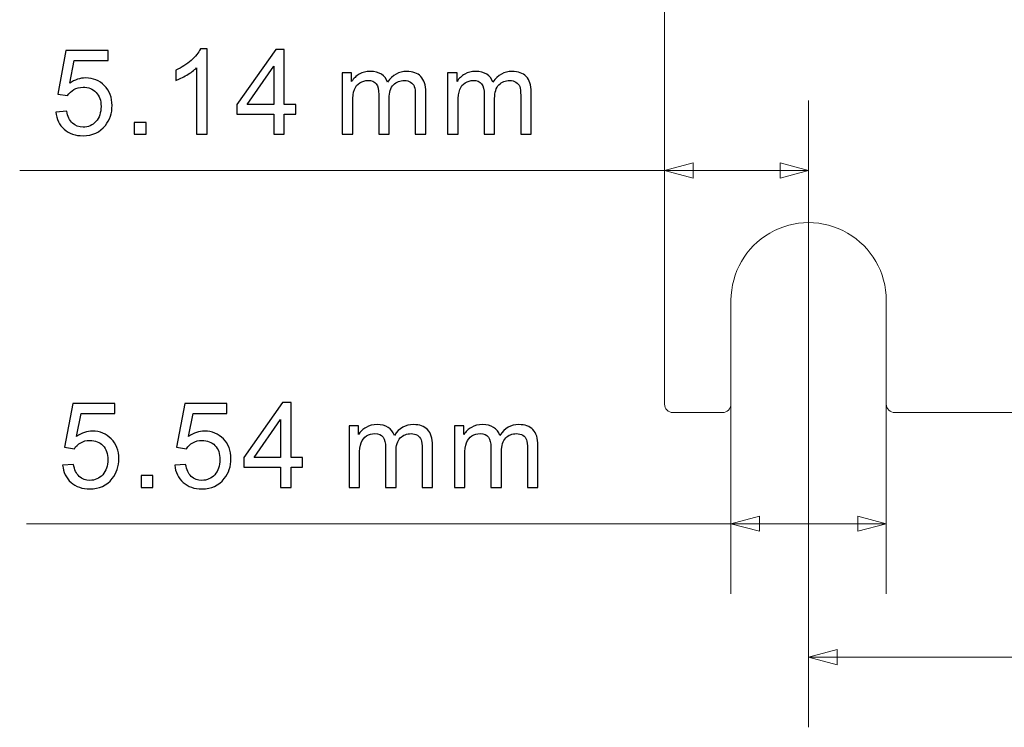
# Model space of a CAD drawing. Header units: millimetres. Extents: x -594 to 595, y -419 to 422.
# Tile 114 of 124: x 308 to 344, y 39 to 65. Entities that reach past the tile are written whole.
import ezdxf

# ---------------------------------------------------------------- set-up
doc = ezdxf.new("R2010")
doc.units = ezdxf.units.MM
doc.header["$MEASUREMENT"] = 0
doc.layers.add('layer 1', color=7, linetype='Continuous')

msp = doc.modelspace()

# ---------------------------------------------------------------- linework, layer by layer
at = {"layer": 'layer 1', "lineweight": 9}
for points in [[(331.4855, 298.5688), (331.4855, 298.5688), (331.4855, 51.0157), (331.4855, 51.0157)], [(333.8562, 51.0149), (333.8562, 51.0149), (333.8562, 54.7185), (333.8562, 54.7185)], [(339.3997, 54.7185), (339.3997, 54.7185), (339.3997, 51.014), (339.3997, 51.014)], [(333.5572, 50.7153), (333.7226, 50.7156), (333.8562, 50.8495), (333.8562, 51.0149)], [(331.7855, 50.7153), (331.7855, 50.7153), (333.5572, 50.7153), (333.5572, 50.7153)], [(339.704, 50.7153), (339.704, 50.7153), (413.5512, 50.7153), (413.5512, 50.7153)]]:
    msp.add_open_spline(points, degree=3, dxfattribs=at)
at = {"layer": 'layer 1', "color": 155}
for points, knots in [([(309.7587, 61.4355), (309.7587, 61.4355), (310.1482, 61.4651), (310.1482, 61.4651), (310.1482, 61.4651), (310.1771, 61.2753), (310.2441, 61.1328), (310.3485, 61.0368), (310.3485, 61.0368), (310.453, 60.9416), (310.5807, 60.8936), (310.7309, 60.8936), (310.7309, 60.8936), (310.9123, 60.8936), (311.064, 60.9613), (311.1874, 61.0961), (311.1874, 61.0961), (311.3102, 61.2316), (311.3716, 61.4108), (311.3716, 61.6337), (311.3716, 61.6337), (311.3716, 61.8461), (311.313, 62.0133), (311.1952, 62.1361), (311.1952, 62.1361), (311.0774, 62.2588), (310.9214, 62.3202), (310.7274, 62.3202), (310.7274, 62.3202), (310.6068, 62.3202), (310.4988, 62.2927), (310.4029, 62.2377), (310.4029, 62.2377), (310.3076, 62.1826), (310.2328, 62.1114), (310.1778, 62.0239), (310.1778, 62.0239), (310.1778, 62.0239), (309.8264, 62.0747), (309.8264, 62.0747), (309.8264, 62.0747), (309.8264, 62.0747), (310.1185, 63.6325), (310.1185, 63.6325), (310.1185, 63.6325), (310.1185, 63.6325), (311.6214, 63.6325), (311.6214, 63.6325), (311.6214, 63.6325), (311.6214, 63.6325), (311.6214, 63.2769), (311.6214, 63.2769), (311.6214, 63.2769), (311.6214, 63.2769), (310.4156, 63.2769), (310.4156, 63.2769), (310.4156, 63.2769), (310.4156, 63.2769), (310.254, 62.4592), (310.254, 62.4592), (310.254, 62.4592), (310.4353, 62.5869), (310.6258, 62.6504), (310.8248, 62.6504), (310.8248, 62.6504), (311.0887, 62.6504), (311.3116, 62.5587), (311.4929, 62.3753), (311.4929, 62.3753), (311.6743, 62.1918), (311.7653, 61.9562), (311.7653, 61.6683), (311.7653, 61.6683), (311.7653, 61.3938), (311.6856, 61.1568), (311.5261, 60.9571), (311.5261, 60.9571), (311.3321, 60.7116), (311.0668, 60.5888), (310.7309, 60.5888), (310.7309, 60.5888), (310.4558, 60.5888), (310.2314, 60.6664), (310.0571, 60.8209), (310.0571, 60.8209), (309.8829, 60.9754), (309.7834, 61.1801), (309.7587, 61.4355)], [0, 0, 0, 0, 0.0434783, 0.0434783, 0.0434783, 0.0434783, 0.0869565, 0.0869565, 0.0869565, 0.0869565, 0.1304348, 0.1304348, 0.1304348, 0.1304348, 0.173913, 0.173913, 0.173913, 0.173913, 0.2173913, 0.2173913, 0.2173913, 0.2173913, 0.2608696, 0.2608696, 0.2608696, 0.2608696, 0.3043478, 0.3043478, 0.3043478, 0.3043478, 0.3478261, 0.3478261, 0.3478261, 0.3478261, 0.3913043, 0.3913043, 0.3913043, 0.3913043, 0.4347826, 0.4347826, 0.4347826, 0.4347826, 0.4782609, 0.4782609, 0.4782609, 0.4782609, 0.5217391, 0.5217391, 0.5217391, 0.5217391, 0.5652174, 0.5652174, 0.5652174, 0.5652174, 0.6086957, 0.6086957, 0.6086957, 0.6086957, 0.6521739, 0.6521739, 0.6521739, 0.6521739, 0.6956522, 0.6956522, 0.6956522, 0.6956522, 0.7391304, 0.7391304, 0.7391304, 0.7391304, 0.7826087, 0.7826087, 0.7826087, 0.7826087, 0.826087, 0.826087, 0.826087, 0.826087, 0.8695652, 0.8695652, 0.8695652, 0.8695652, 0.9130435, 0.9130435, 0.9130435, 0.9130435, 1, 1, 1, 1]), ([(315.1567, 60.6396), (315.1567, 60.6396), (314.7842, 60.6396), (314.7842, 60.6396), (314.7842, 60.6396), (314.7842, 60.6396), (314.7842, 63.0117), (314.7842, 63.0117), (314.7842, 63.0117), (314.6946, 62.9256), (314.5767, 62.8402), (314.4314, 62.7548), (314.4314, 62.7548), (314.286, 62.6695), (314.1548, 62.6053), (314.0391, 62.5629), (314.0391, 62.5629), (314.0391, 62.5629), (314.0391, 62.9228), (314.0391, 62.9228), (314.0391, 62.9228), (314.2472, 63.0201), (314.4293, 63.1387), (314.5852, 63.2784), (314.5852, 63.2784), (314.7411, 63.4174), (314.8519, 63.5521), (314.9168, 63.6833), (314.9168, 63.6833), (314.9168, 63.6833), (315.1567, 63.6833), (315.1567, 63.6833), (315.1567, 63.6833), (315.1567, 63.6833), (315.1567, 60.6396), (315.1567, 60.6396)], [0, 0, 0, 0, 0.1, 0.1, 0.1, 0.1, 0.2, 0.2, 0.2, 0.2, 0.3, 0.3, 0.3, 0.3, 0.4, 0.4, 0.4, 0.4, 0.5, 0.5, 0.5, 0.5, 0.6, 0.6, 0.6, 0.6, 0.7, 0.7, 0.7, 0.7, 0.8, 0.8, 0.8, 0.8, 1, 1, 1, 1]), ([(317.5389, 60.6396), (317.5389, 60.6396), (317.5389, 61.3635), (317.5389, 61.3635), (317.5389, 61.3635), (317.5389, 61.3635), (316.2223, 61.3635), (316.2223, 61.3635), (316.2223, 61.3635), (316.2223, 61.3635), (316.2223, 61.7064), (316.2223, 61.7064), (316.2223, 61.7064), (316.2223, 61.7064), (317.6066, 63.6706), (317.6066, 63.6706), (317.6066, 63.6706), (317.6066, 63.6706), (317.9114, 63.6706), (317.9114, 63.6706), (317.9114, 63.6706), (317.9114, 63.6706), (317.9114, 61.7064), (317.9114, 61.7064), (317.9114, 61.7064), (317.9114, 61.7064), (318.322, 61.7064), (318.322, 61.7064), (318.322, 61.7064), (318.322, 61.7064), (318.322, 61.3635), (318.322, 61.3635), (318.322, 61.3635), (318.322, 61.3635), (317.9114, 61.3635), (317.9114, 61.3635), (317.9114, 61.3635), (317.9114, 61.3635), (317.9114, 60.6396), (317.9114, 60.6396), (317.9114, 60.6396), (317.9114, 60.6396), (317.5389, 60.6396), (317.5389, 60.6396)], [0, 0, 0, 0, 0.0833333, 0.0833333, 0.0833333, 0.0833333, 0.1666667, 0.1666667, 0.1666667, 0.1666667, 0.25, 0.25, 0.25, 0.25, 0.3333333, 0.3333333, 0.3333333, 0.3333333, 0.4166667, 0.4166667, 0.4166667, 0.4166667, 0.5, 0.5, 0.5, 0.5, 0.5833333, 0.5833333, 0.5833333, 0.5833333, 0.6666667, 0.6666667, 0.6666667, 0.6666667, 0.75, 0.75, 0.75, 0.75, 0.8333333, 0.8333333, 0.8333333, 0.8333333, 1, 1, 1, 1]), ([(317.5389, 61.7064), (317.5389, 61.7064), (317.5389, 63.0702), (317.5389, 63.0702), (317.5389, 63.0702), (317.5389, 63.0702), (316.5885, 61.7064), (316.5885, 61.7064), (316.5885, 61.7064), (316.5885, 61.7064), (317.5389, 61.7064), (317.5389, 61.7064)], [0, 0, 0, 0, 0.25, 0.25, 0.25, 0.25, 0.5, 0.5, 0.5, 0.5, 1, 1, 1, 1]), ([(319.9815, 60.6396), (319.9815, 60.6396), (319.9815, 62.8367), (319.9815, 62.8367), (319.9815, 62.8367), (319.9815, 62.8367), (320.3159, 62.8367), (320.3159, 62.8367), (320.3159, 62.8367), (320.3159, 62.8367), (320.3159, 62.5262), (320.3159, 62.5262), (320.3159, 62.5262), (320.3844, 62.6335), (320.4761, 62.7203), (320.5904, 62.7852), (320.5904, 62.7852), (320.7047, 62.8508), (320.8345, 62.8832), (320.9806, 62.8832), (320.9806, 62.8832), (321.1428, 62.8832), (321.2762, 62.8494), (321.3799, 62.7824), (321.3799, 62.7824), (321.4836, 62.7146), (321.557, 62.6208), (321.5993, 62.4994), (321.5993, 62.4994), (321.7743, 62.7555), (322.0008, 62.8832), (322.2802, 62.8832), (322.2802, 62.8832), (322.4989, 62.8832), (322.6675, 62.8233), (322.7846, 62.7026), (322.7846, 62.7026), (322.9025, 62.582), (322.9617, 62.3964), (322.9617, 62.1459), (322.9617, 62.1459), (322.9617, 62.1459), (322.9617, 60.6396), (322.9617, 60.6396), (322.9617, 60.6396), (322.9617, 60.6396), (322.5892, 60.6396), (322.5892, 60.6396), (322.5892, 60.6396), (322.5892, 60.6396), (322.5892, 62.0225), (322.5892, 62.0225), (322.5892, 62.0225), (322.5892, 62.1706), (322.5765, 62.2779), (322.5525, 62.3435), (322.5525, 62.3435), (322.5285, 62.4091), (322.4848, 62.4613), (322.4206, 62.5015), (322.4206, 62.5015), (322.3571, 62.5418), (322.2823, 62.5615), (322.1969, 62.5615), (322.1969, 62.5615), (322.0417, 62.5615), (321.9133, 62.51), (321.811, 62.4077), (321.811, 62.4077), (321.7087, 62.3047), (321.6579, 62.1403), (321.6579, 61.9145), (321.6579, 61.9145), (321.6579, 61.9145), (321.6579, 60.6396), (321.6579, 60.6396), (321.6579, 60.6396), (321.6579, 60.6396), (321.2854, 60.6396), (321.2854, 60.6396), (321.2854, 60.6396), (321.2854, 60.6396), (321.2854, 62.0655), (321.2854, 62.0655), (321.2854, 62.0655), (321.2854, 62.2306), (321.255, 62.3548), (321.1943, 62.4373), (321.1943, 62.4373), (321.1337, 62.5199), (321.0342, 62.5615), (320.8966, 62.5615), (320.8966, 62.5615), (320.7922, 62.5615), (320.6955, 62.534), (320.6066, 62.479), (320.6066, 62.479), (320.5177, 62.4239), (320.4535, 62.3435), (320.4133, 62.237), (320.4133, 62.237), (320.3738, 62.1311), (320.354, 61.978), (320.354, 61.7784), (320.354, 61.7784), (320.354, 61.7784), (320.354, 60.6396), (320.354, 60.6396), (320.354, 60.6396), (320.354, 60.6396), (319.9815, 60.6396), (319.9815, 60.6396)], [0, 0, 0, 0, 0.0344828, 0.0344828, 0.0344828, 0.0344828, 0.0689655, 0.0689655, 0.0689655, 0.0689655, 0.1034483, 0.1034483, 0.1034483, 0.1034483, 0.137931, 0.137931, 0.137931, 0.137931, 0.1724138, 0.1724138, 0.1724138, 0.1724138, 0.2068966, 0.2068966, 0.2068966, 0.2068966, 0.2413793, 0.2413793, 0.2413793, 0.2413793, 0.2758621, 0.2758621, 0.2758621, 0.2758621, 0.3103448, 0.3103448, 0.3103448, 0.3103448, 0.3448276, 0.3448276, 0.3448276, 0.3448276, 0.3793103, 0.3793103, 0.3793103, 0.3793103, 0.4137931, 0.4137931, 0.4137931, 0.4137931, 0.4482759, 0.4482759, 0.4482759, 0.4482759, 0.4827586, 0.4827586, 0.4827586, 0.4827586, 0.5172414, 0.5172414, 0.5172414, 0.5172414, 0.5517241, 0.5517241, 0.5517241, 0.5517241, 0.5862069, 0.5862069, 0.5862069, 0.5862069, 0.6206897, 0.6206897, 0.6206897, 0.6206897, 0.6551724, 0.6551724, 0.6551724, 0.6551724, 0.6896552, 0.6896552, 0.6896552, 0.6896552, 0.7241379, 0.7241379, 0.7241379, 0.7241379, 0.7586207, 0.7586207, 0.7586207, 0.7586207, 0.7931034, 0.7931034, 0.7931034, 0.7931034, 0.8275862, 0.8275862, 0.8275862, 0.8275862, 0.862069, 0.862069, 0.862069, 0.862069, 0.8965517, 0.8965517, 0.8965517, 0.8965517, 0.9310345, 0.9310345, 0.9310345, 0.9310345, 1, 1, 1, 1]), ([(323.743, 60.6396), (323.743, 60.6396), (323.743, 62.8367), (323.743, 62.8367), (323.743, 62.8367), (323.743, 62.8367), (324.0774, 62.8367), (324.0774, 62.8367), (324.0774, 62.8367), (324.0774, 62.8367), (324.0774, 62.5262), (324.0774, 62.5262), (324.0774, 62.5262), (324.1459, 62.6335), (324.2376, 62.7203), (324.3519, 62.7852), (324.3519, 62.7852), (324.4662, 62.8508), (324.596, 62.8832), (324.7421, 62.8832), (324.7421, 62.8832), (324.9043, 62.8832), (325.0377, 62.8494), (325.1414, 62.7824), (325.1414, 62.7824), (325.2451, 62.7146), (325.3185, 62.6208), (325.3608, 62.4994), (325.3608, 62.4994), (325.5358, 62.7555), (325.7623, 62.8832), (326.0417, 62.8832), (326.0417, 62.8832), (326.2604, 62.8832), (326.429, 62.8233), (326.5461, 62.7026), (326.5461, 62.7026), (326.664, 62.582), (326.7232, 62.3964), (326.7232, 62.1459), (326.7232, 62.1459), (326.7232, 62.1459), (326.7232, 60.6396), (326.7232, 60.6396), (326.7232, 60.6396), (326.7232, 60.6396), (326.3507, 60.6396), (326.3507, 60.6396), (326.3507, 60.6396), (326.3507, 60.6396), (326.3507, 62.0225), (326.3507, 62.0225), (326.3507, 62.0225), (326.3507, 62.1706), (326.338, 62.2779), (326.314, 62.3435), (326.314, 62.3435), (326.29, 62.4091), (326.2463, 62.4613), (326.1821, 62.5015), (326.1821, 62.5015), (326.1186, 62.5418), (326.0438, 62.5615), (325.9584, 62.5615), (325.9584, 62.5615), (325.8032, 62.5615), (325.6748, 62.51), (325.5725, 62.4077), (325.5725, 62.4077), (325.4702, 62.3047), (325.4194, 62.1403), (325.4194, 61.9145), (325.4194, 61.9145), (325.4194, 61.9145), (325.4194, 60.6396), (325.4194, 60.6396), (325.4194, 60.6396), (325.4194, 60.6396), (325.0469, 60.6396), (325.0469, 60.6396), (325.0469, 60.6396), (325.0469, 60.6396), (325.0469, 62.0655), (325.0469, 62.0655), (325.0469, 62.0655), (325.0469, 62.2306), (325.0165, 62.3548), (324.9558, 62.4373), (324.9558, 62.4373), (324.8952, 62.5199), (324.7957, 62.5615), (324.6581, 62.5615), (324.6581, 62.5615), (324.5537, 62.5615), (324.457, 62.534), (324.3681, 62.479), (324.3681, 62.479), (324.2792, 62.4239), (324.215, 62.3435), (324.1748, 62.237), (324.1748, 62.237), (324.1353, 62.1311), (324.1155, 61.978), (324.1155, 61.7784), (324.1155, 61.7784), (324.1155, 61.7784), (324.1155, 60.6396), (324.1155, 60.6396), (324.1155, 60.6396), (324.1155, 60.6396), (323.743, 60.6396), (323.743, 60.6396)], [0, 0, 0, 0, 0.0344828, 0.0344828, 0.0344828, 0.0344828, 0.0689655, 0.0689655, 0.0689655, 0.0689655, 0.1034483, 0.1034483, 0.1034483, 0.1034483, 0.137931, 0.137931, 0.137931, 0.137931, 0.1724138, 0.1724138, 0.1724138, 0.1724138, 0.2068966, 0.2068966, 0.2068966, 0.2068966, 0.2413793, 0.2413793, 0.2413793, 0.2413793, 0.2758621, 0.2758621, 0.2758621, 0.2758621, 0.3103448, 0.3103448, 0.3103448, 0.3103448, 0.3448276, 0.3448276, 0.3448276, 0.3448276, 0.3793103, 0.3793103, 0.3793103, 0.3793103, 0.4137931, 0.4137931, 0.4137931, 0.4137931, 0.4482759, 0.4482759, 0.4482759, 0.4482759, 0.4827586, 0.4827586, 0.4827586, 0.4827586, 0.5172414, 0.5172414, 0.5172414, 0.5172414, 0.5517241, 0.5517241, 0.5517241, 0.5517241, 0.5862069, 0.5862069, 0.5862069, 0.5862069, 0.6206897, 0.6206897, 0.6206897, 0.6206897, 0.6551724, 0.6551724, 0.6551724, 0.6551724, 0.6896552, 0.6896552, 0.6896552, 0.6896552, 0.7241379, 0.7241379, 0.7241379, 0.7241379, 0.7586207, 0.7586207, 0.7586207, 0.7586207, 0.7931034, 0.7931034, 0.7931034, 0.7931034, 0.8275862, 0.8275862, 0.8275862, 0.8275862, 0.862069, 0.862069, 0.862069, 0.862069, 0.8965517, 0.8965517, 0.8965517, 0.8965517, 0.9310345, 0.9310345, 0.9310345, 0.9310345, 1, 1, 1, 1]), ([(312.5557, 60.6396), (312.5557, 60.6396), (312.5557, 61.0629), (312.5557, 61.0629), (312.5557, 61.0629), (312.5557, 61.0629), (312.9791, 61.0629), (312.9791, 61.0629), (312.9791, 61.0629), (312.9791, 61.0629), (312.9791, 60.6396), (312.9791, 60.6396), (312.9791, 60.6396), (312.9791, 60.6396), (312.5557, 60.6396), (312.5557, 60.6396)], [0, 0, 0, 0, 0.2, 0.2, 0.2, 0.2, 0.4, 0.4, 0.4, 0.4, 0.6, 0.6, 0.6, 0.6, 1, 1, 1, 1]), ([(310.001, 48.8376), (310.001, 48.8376), (310.3905, 48.8672), (310.3905, 48.8672), (310.3905, 48.8672), (310.4194, 48.6774), (310.4864, 48.5349), (310.5908, 48.4389), (310.5908, 48.4389), (310.6953, 48.3437), (310.823, 48.2957), (310.9732, 48.2957), (310.9732, 48.2957), (311.1546, 48.2957), (311.3063, 48.3634), (311.4297, 48.4982), (311.4297, 48.4982), (311.5525, 48.6337), (311.6139, 48.8129), (311.6139, 49.0358), (311.6139, 49.0358), (311.6139, 49.2482), (311.5553, 49.4154), (311.4375, 49.5382), (311.4375, 49.5382), (311.3197, 49.6609), (311.1637, 49.7223), (310.9697, 49.7223), (310.9697, 49.7223), (310.8491, 49.7223), (310.7411, 49.6948), (310.6452, 49.6398), (310.6452, 49.6398), (310.5499, 49.5847), (310.4751, 49.5135), (310.4201, 49.426), (310.4201, 49.426), (310.4201, 49.426), (310.0687, 49.4768), (310.0687, 49.4768), (310.0687, 49.4768), (310.0687, 49.4768), (310.3608, 51.0346), (310.3608, 51.0346), (310.3608, 51.0346), (310.3608, 51.0346), (311.8637, 51.0346), (311.8637, 51.0346), (311.8637, 51.0346), (311.8637, 51.0346), (311.8637, 50.679), (311.8637, 50.679), (311.8637, 50.679), (311.8637, 50.679), (310.6579, 50.679), (310.6579, 50.679), (310.6579, 50.679), (310.6579, 50.679), (310.4963, 49.8613), (310.4963, 49.8613), (310.4963, 49.8613), (310.6776, 49.989), (310.8681, 50.0525), (311.0671, 50.0525), (311.0671, 50.0525), (311.331, 50.0525), (311.5539, 49.9608), (311.7352, 49.7774), (311.7352, 49.7774), (311.9166, 49.5939), (312.0076, 49.3583), (312.0076, 49.0704), (312.0076, 49.0704), (312.0076, 48.7959), (311.9279, 48.5589), (311.7684, 48.3592), (311.7684, 48.3592), (311.5744, 48.1137), (311.3091, 47.9909), (310.9732, 47.9909), (310.9732, 47.9909), (310.6981, 47.9909), (310.4737, 48.0685), (310.2994, 48.223), (310.2994, 48.223), (310.1252, 48.3775), (310.0257, 48.5822), (310.001, 48.8376)], [0, 0, 0, 0, 0.0434783, 0.0434783, 0.0434783, 0.0434783, 0.0869565, 0.0869565, 0.0869565, 0.0869565, 0.1304348, 0.1304348, 0.1304348, 0.1304348, 0.173913, 0.173913, 0.173913, 0.173913, 0.2173913, 0.2173913, 0.2173913, 0.2173913, 0.2608696, 0.2608696, 0.2608696, 0.2608696, 0.3043478, 0.3043478, 0.3043478, 0.3043478, 0.3478261, 0.3478261, 0.3478261, 0.3478261, 0.3913043, 0.3913043, 0.3913043, 0.3913043, 0.4347826, 0.4347826, 0.4347826, 0.4347826, 0.4782609, 0.4782609, 0.4782609, 0.4782609, 0.5217391, 0.5217391, 0.5217391, 0.5217391, 0.5652174, 0.5652174, 0.5652174, 0.5652174, 0.6086957, 0.6086957, 0.6086957, 0.6086957, 0.6521739, 0.6521739, 0.6521739, 0.6521739, 0.6956522, 0.6956522, 0.6956522, 0.6956522, 0.7391304, 0.7391304, 0.7391304, 0.7391304, 0.7826087, 0.7826087, 0.7826087, 0.7826087, 0.826087, 0.826087, 0.826087, 0.826087, 0.8695652, 0.8695652, 0.8695652, 0.8695652, 0.9130435, 0.9130435, 0.9130435, 0.9130435, 1, 1, 1, 1]), ([(314.002, 48.8376), (314.002, 48.8376), (314.3915, 48.8672), (314.3915, 48.8672), (314.3915, 48.8672), (314.4204, 48.6774), (314.4874, 48.5349), (314.5918, 48.4389), (314.5918, 48.4389), (314.6963, 48.3437), (314.824, 48.2957), (314.9742, 48.2957), (314.9742, 48.2957), (315.1556, 48.2957), (315.3073, 48.3634), (315.4307, 48.4982), (315.4307, 48.4982), (315.5535, 48.6337), (315.6149, 48.8129), (315.6149, 49.0358), (315.6149, 49.0358), (315.6149, 49.2482), (315.5563, 49.4154), (315.4385, 49.5382), (315.4385, 49.5382), (315.3207, 49.6609), (315.1647, 49.7223), (314.9707, 49.7223), (314.9707, 49.7223), (314.8501, 49.7223), (314.7421, 49.6948), (314.6462, 49.6398), (314.6462, 49.6398), (314.5509, 49.5847), (314.4761, 49.5135), (314.4211, 49.426), (314.4211, 49.426), (314.4211, 49.426), (314.0697, 49.4768), (314.0697, 49.4768), (314.0697, 49.4768), (314.0697, 49.4768), (314.3618, 51.0346), (314.3618, 51.0346), (314.3618, 51.0346), (314.3618, 51.0346), (315.8647, 51.0346), (315.8647, 51.0346), (315.8647, 51.0346), (315.8647, 51.0346), (315.8647, 50.679), (315.8647, 50.679), (315.8647, 50.679), (315.8647, 50.679), (314.6589, 50.679), (314.6589, 50.679), (314.6589, 50.679), (314.6589, 50.679), (314.4973, 49.8613), (314.4973, 49.8613), (314.4973, 49.8613), (314.6786, 49.989), (314.8691, 50.0525), (315.0681, 50.0525), (315.0681, 50.0525), (315.332, 50.0525), (315.5549, 49.9608), (315.7362, 49.7774), (315.7362, 49.7774), (315.9176, 49.5939), (316.0086, 49.3583), (316.0086, 49.0704), (316.0086, 49.0704), (316.0086, 48.7959), (315.9289, 48.5589), (315.7694, 48.3592), (315.7694, 48.3592), (315.5754, 48.1137), (315.3101, 47.9909), (314.9742, 47.9909), (314.9742, 47.9909), (314.6991, 47.9909), (314.4747, 48.0685), (314.3004, 48.223), (314.3004, 48.223), (314.1262, 48.3775), (314.0267, 48.5822), (314.002, 48.8376)], [0, 0, 0, 0, 0.0434783, 0.0434783, 0.0434783, 0.0434783, 0.0869565, 0.0869565, 0.0869565, 0.0869565, 0.1304348, 0.1304348, 0.1304348, 0.1304348, 0.173913, 0.173913, 0.173913, 0.173913, 0.2173913, 0.2173913, 0.2173913, 0.2173913, 0.2608696, 0.2608696, 0.2608696, 0.2608696, 0.3043478, 0.3043478, 0.3043478, 0.3043478, 0.3478261, 0.3478261, 0.3478261, 0.3478261, 0.3913043, 0.3913043, 0.3913043, 0.3913043, 0.4347826, 0.4347826, 0.4347826, 0.4347826, 0.4782609, 0.4782609, 0.4782609, 0.4782609, 0.5217391, 0.5217391, 0.5217391, 0.5217391, 0.5652174, 0.5652174, 0.5652174, 0.5652174, 0.6086957, 0.6086957, 0.6086957, 0.6086957, 0.6521739, 0.6521739, 0.6521739, 0.6521739, 0.6956522, 0.6956522, 0.6956522, 0.6956522, 0.7391304, 0.7391304, 0.7391304, 0.7391304, 0.7826087, 0.7826087, 0.7826087, 0.7826087, 0.826087, 0.826087, 0.826087, 0.826087, 0.8695652, 0.8695652, 0.8695652, 0.8695652, 0.9130435, 0.9130435, 0.9130435, 0.9130435, 1, 1, 1, 1]), ([(317.7812, 48.0417), (317.7812, 48.0417), (317.7812, 48.7656), (317.7812, 48.7656), (317.7812, 48.7656), (317.7812, 48.7656), (316.4646, 48.7656), (316.4646, 48.7656), (316.4646, 48.7656), (316.4646, 48.7656), (316.4646, 49.1085), (316.4646, 49.1085), (316.4646, 49.1085), (316.4646, 49.1085), (317.8489, 51.0727), (317.8489, 51.0727), (317.8489, 51.0727), (317.8489, 51.0727), (318.1537, 51.0727), (318.1537, 51.0727), (318.1537, 51.0727), (318.1537, 51.0727), (318.1537, 49.1085), (318.1537, 49.1085), (318.1537, 49.1085), (318.1537, 49.1085), (318.5643, 49.1085), (318.5643, 49.1085), (318.5643, 49.1085), (318.5643, 49.1085), (318.5643, 48.7656), (318.5643, 48.7656), (318.5643, 48.7656), (318.5643, 48.7656), (318.1537, 48.7656), (318.1537, 48.7656), (318.1537, 48.7656), (318.1537, 48.7656), (318.1537, 48.0417), (318.1537, 48.0417), (318.1537, 48.0417), (318.1537, 48.0417), (317.7812, 48.0417), (317.7812, 48.0417)], [0, 0, 0, 0, 0.0833333, 0.0833333, 0.0833333, 0.0833333, 0.1666667, 0.1666667, 0.1666667, 0.1666667, 0.25, 0.25, 0.25, 0.25, 0.3333333, 0.3333333, 0.3333333, 0.3333333, 0.4166667, 0.4166667, 0.4166667, 0.4166667, 0.5, 0.5, 0.5, 0.5, 0.5833333, 0.5833333, 0.5833333, 0.5833333, 0.6666667, 0.6666667, 0.6666667, 0.6666667, 0.75, 0.75, 0.75, 0.75, 0.8333333, 0.8333333, 0.8333333, 0.8333333, 1, 1, 1, 1]), ([(317.7812, 49.1085), (317.7812, 49.1085), (317.7812, 50.4723), (317.7812, 50.4723), (317.7812, 50.4723), (317.7812, 50.4723), (316.8308, 49.1085), (316.8308, 49.1085), (316.8308, 49.1085), (316.8308, 49.1085), (317.7812, 49.1085), (317.7812, 49.1085)], [0, 0, 0, 0, 0.25, 0.25, 0.25, 0.25, 0.5, 0.5, 0.5, 0.5, 1, 1, 1, 1]), ([(320.2238, 48.0417), (320.2238, 48.0417), (320.2238, 50.2388), (320.2238, 50.2388), (320.2238, 50.2388), (320.2238, 50.2388), (320.5582, 50.2388), (320.5582, 50.2388), (320.5582, 50.2388), (320.5582, 50.2388), (320.5582, 49.9283), (320.5582, 49.9283), (320.5582, 49.9283), (320.6267, 50.0356), (320.7184, 50.1224), (320.8327, 50.1873), (320.8327, 50.1873), (320.947, 50.2529), (321.0768, 50.2853), (321.2229, 50.2853), (321.2229, 50.2853), (321.3851, 50.2853), (321.5185, 50.2515), (321.6222, 50.1845), (321.6222, 50.1845), (321.7259, 50.1167), (321.7993, 50.0229), (321.8416, 49.9015), (321.8416, 49.9015), (322.0166, 50.1576), (322.2431, 50.2853), (322.5225, 50.2853), (322.5225, 50.2853), (322.7412, 50.2853), (322.9098, 50.2254), (323.0269, 50.1047), (323.0269, 50.1047), (323.1448, 49.9841), (323.204, 49.7985), (323.204, 49.548), (323.204, 49.548), (323.204, 49.548), (323.204, 48.0417), (323.204, 48.0417), (323.204, 48.0417), (323.204, 48.0417), (322.8315, 48.0417), (322.8315, 48.0417), (322.8315, 48.0417), (322.8315, 48.0417), (322.8315, 49.4246), (322.8315, 49.4246), (322.8315, 49.4246), (322.8315, 49.5727), (322.8188, 49.68), (322.7948, 49.7456), (322.7948, 49.7456), (322.7708, 49.8112), (322.7271, 49.8634), (322.6629, 49.9036), (322.6629, 49.9036), (322.5994, 49.9439), (322.5246, 49.9636), (322.4392, 49.9636), (322.4392, 49.9636), (322.284, 49.9636), (322.1556, 49.9121), (322.0533, 49.8098), (322.0533, 49.8098), (321.951, 49.7068), (321.9002, 49.5424), (321.9002, 49.3166), (321.9002, 49.3166), (321.9002, 49.3166), (321.9002, 48.0417), (321.9002, 48.0417), (321.9002, 48.0417), (321.9002, 48.0417), (321.5277, 48.0417), (321.5277, 48.0417), (321.5277, 48.0417), (321.5277, 48.0417), (321.5277, 49.4676), (321.5277, 49.4676), (321.5277, 49.4676), (321.5277, 49.6327), (321.4973, 49.7569), (321.4366, 49.8394), (321.4366, 49.8394), (321.376, 49.922), (321.2765, 49.9636), (321.1389, 49.9636), (321.1389, 49.9636), (321.0345, 49.9636), (320.9378, 49.9361), (320.8489, 49.8811), (320.8489, 49.8811), (320.76, 49.826), (320.6958, 49.7456), (320.6556, 49.6391), (320.6556, 49.6391), (320.6161, 49.5332), (320.5963, 49.3801), (320.5963, 49.1805), (320.5963, 49.1805), (320.5963, 49.1805), (320.5963, 48.0417), (320.5963, 48.0417), (320.5963, 48.0417), (320.5963, 48.0417), (320.2238, 48.0417), (320.2238, 48.0417)], [0, 0, 0, 0, 0.0344828, 0.0344828, 0.0344828, 0.0344828, 0.0689655, 0.0689655, 0.0689655, 0.0689655, 0.1034483, 0.1034483, 0.1034483, 0.1034483, 0.137931, 0.137931, 0.137931, 0.137931, 0.1724138, 0.1724138, 0.1724138, 0.1724138, 0.2068966, 0.2068966, 0.2068966, 0.2068966, 0.2413793, 0.2413793, 0.2413793, 0.2413793, 0.2758621, 0.2758621, 0.2758621, 0.2758621, 0.3103448, 0.3103448, 0.3103448, 0.3103448, 0.3448276, 0.3448276, 0.3448276, 0.3448276, 0.3793103, 0.3793103, 0.3793103, 0.3793103, 0.4137931, 0.4137931, 0.4137931, 0.4137931, 0.4482759, 0.4482759, 0.4482759, 0.4482759, 0.4827586, 0.4827586, 0.4827586, 0.4827586, 0.5172414, 0.5172414, 0.5172414, 0.5172414, 0.5517241, 0.5517241, 0.5517241, 0.5517241, 0.5862069, 0.5862069, 0.5862069, 0.5862069, 0.6206897, 0.6206897, 0.6206897, 0.6206897, 0.6551724, 0.6551724, 0.6551724, 0.6551724, 0.6896552, 0.6896552, 0.6896552, 0.6896552, 0.7241379, 0.7241379, 0.7241379, 0.7241379, 0.7586207, 0.7586207, 0.7586207, 0.7586207, 0.7931034, 0.7931034, 0.7931034, 0.7931034, 0.8275862, 0.8275862, 0.8275862, 0.8275862, 0.862069, 0.862069, 0.862069, 0.862069, 0.8965517, 0.8965517, 0.8965517, 0.8965517, 0.9310345, 0.9310345, 0.9310345, 0.9310345, 1, 1, 1, 1]), ([(323.9853, 48.0417), (323.9853, 48.0417), (323.9853, 50.2388), (323.9853, 50.2388), (323.9853, 50.2388), (323.9853, 50.2388), (324.3197, 50.2388), (324.3197, 50.2388), (324.3197, 50.2388), (324.3197, 50.2388), (324.3197, 49.9283), (324.3197, 49.9283), (324.3197, 49.9283), (324.3882, 50.0356), (324.4799, 50.1224), (324.5942, 50.1873), (324.5942, 50.1873), (324.7085, 50.2529), (324.8383, 50.2853), (324.9844, 50.2853), (324.9844, 50.2853), (325.1466, 50.2853), (325.28, 50.2515), (325.3837, 50.1845), (325.3837, 50.1845), (325.4874, 50.1167), (325.5608, 50.0229), (325.6031, 49.9015), (325.6031, 49.9015), (325.7781, 50.1576), (326.0046, 50.2853), (326.284, 50.2853), (326.284, 50.2853), (326.5027, 50.2853), (326.6713, 50.2254), (326.7884, 50.1047), (326.7884, 50.1047), (326.9063, 49.9841), (326.9655, 49.7985), (326.9655, 49.548), (326.9655, 49.548), (326.9655, 49.548), (326.9655, 48.0417), (326.9655, 48.0417), (326.9655, 48.0417), (326.9655, 48.0417), (326.593, 48.0417), (326.593, 48.0417), (326.593, 48.0417), (326.593, 48.0417), (326.593, 49.4246), (326.593, 49.4246), (326.593, 49.4246), (326.593, 49.5727), (326.5803, 49.68), (326.5563, 49.7456), (326.5563, 49.7456), (326.5323, 49.8112), (326.4886, 49.8634), (326.4244, 49.9036), (326.4244, 49.9036), (326.3609, 49.9439), (326.2861, 49.9636), (326.2007, 49.9636), (326.2007, 49.9636), (326.0455, 49.9636), (325.9171, 49.9121), (325.8148, 49.8098), (325.8148, 49.8098), (325.7125, 49.7068), (325.6617, 49.5424), (325.6617, 49.3166), (325.6617, 49.3166), (325.6617, 49.3166), (325.6617, 48.0417), (325.6617, 48.0417), (325.6617, 48.0417), (325.6617, 48.0417), (325.2892, 48.0417), (325.2892, 48.0417), (325.2892, 48.0417), (325.2892, 48.0417), (325.2892, 49.4676), (325.2892, 49.4676), (325.2892, 49.4676), (325.2892, 49.6327), (325.2588, 49.7569), (325.1981, 49.8394), (325.1981, 49.8394), (325.1375, 49.922), (325.038, 49.9636), (324.9004, 49.9636), (324.9004, 49.9636), (324.796, 49.9636), (324.6993, 49.9361), (324.6104, 49.8811), (324.6104, 49.8811), (324.5215, 49.826), (324.4573, 49.7456), (324.4171, 49.6391), (324.4171, 49.6391), (324.3776, 49.5332), (324.3578, 49.3801), (324.3578, 49.1805), (324.3578, 49.1805), (324.3578, 49.1805), (324.3578, 48.0417), (324.3578, 48.0417), (324.3578, 48.0417), (324.3578, 48.0417), (323.9853, 48.0417), (323.9853, 48.0417)], [0, 0, 0, 0, 0.0344828, 0.0344828, 0.0344828, 0.0344828, 0.0689655, 0.0689655, 0.0689655, 0.0689655, 0.1034483, 0.1034483, 0.1034483, 0.1034483, 0.137931, 0.137931, 0.137931, 0.137931, 0.1724138, 0.1724138, 0.1724138, 0.1724138, 0.2068966, 0.2068966, 0.2068966, 0.2068966, 0.2413793, 0.2413793, 0.2413793, 0.2413793, 0.2758621, 0.2758621, 0.2758621, 0.2758621, 0.3103448, 0.3103448, 0.3103448, 0.3103448, 0.3448276, 0.3448276, 0.3448276, 0.3448276, 0.3793103, 0.3793103, 0.3793103, 0.3793103, 0.4137931, 0.4137931, 0.4137931, 0.4137931, 0.4482759, 0.4482759, 0.4482759, 0.4482759, 0.4827586, 0.4827586, 0.4827586, 0.4827586, 0.5172414, 0.5172414, 0.5172414, 0.5172414, 0.5517241, 0.5517241, 0.5517241, 0.5517241, 0.5862069, 0.5862069, 0.5862069, 0.5862069, 0.6206897, 0.6206897, 0.6206897, 0.6206897, 0.6551724, 0.6551724, 0.6551724, 0.6551724, 0.6896552, 0.6896552, 0.6896552, 0.6896552, 0.7241379, 0.7241379, 0.7241379, 0.7241379, 0.7586207, 0.7586207, 0.7586207, 0.7586207, 0.7931034, 0.7931034, 0.7931034, 0.7931034, 0.8275862, 0.8275862, 0.8275862, 0.8275862, 0.862069, 0.862069, 0.862069, 0.862069, 0.8965517, 0.8965517, 0.8965517, 0.8965517, 0.9310345, 0.9310345, 0.9310345, 0.9310345, 1, 1, 1, 1]), ([(312.798, 48.0417), (312.798, 48.0417), (312.798, 48.465), (312.798, 48.465), (312.798, 48.465), (312.798, 48.465), (313.2214, 48.465), (313.2214, 48.465), (313.2214, 48.465), (313.2214, 48.465), (313.2214, 48.0417), (313.2214, 48.0417), (313.2214, 48.0417), (313.2214, 48.0417), (312.798, 48.0417), (312.798, 48.0417)], [0, 0, 0, 0, 0.2, 0.2, 0.2, 0.2, 0.4, 0.4, 0.4, 0.4, 0.6, 0.6, 0.6, 0.6, 1, 1, 1, 1])]:
    msp.add_open_spline(points, degree=3, knots=knots, dxfattribs=at)
at = {"layer": 'layer 1', "color": 155, "lineweight": 9}
for points in [[(331.4855, 59.1722), (331.4855, 59.1722), (331.4855, 61.8483), (331.4855, 61.8483)], [(336.6279, 56.1044), (336.6279, 56.1044), (336.6279, 61.8483), (336.6279, 61.8483)], [(331.4855, 59.3483), (331.4855, 59.3483), (308.4674, 59.3483), (308.4674, 59.3483)], [(331.4855, 59.3483), (331.4855, 59.3483), (336.6279, 59.3483), (336.6279, 59.3483)], [(336.6279, 56.1044), (336.6279, 56.1044), (336.6279, 39.4878), (336.6279, 39.4878)], [(333.8562, 52.2185), (333.8562, 52.2185), (333.8562, 44.2504), (333.8562, 44.2504)], [(339.3997, 51.5926), (339.3997, 51.5926), (339.3997, 44.2504), (339.3997, 44.2504)], [(333.8562, 46.7504), (333.8562, 46.7504), (308.7097, 46.7504), (308.7097, 46.7504)], [(333.8562, 46.7504), (333.8562, 46.7504), (339.3997, 46.7504), (339.3997, 46.7504)], [(336.6279, 41.9878), (336.6279, 41.9878), (416.6279, 41.9878), (416.6279, 41.9878)]]:
    msp.add_open_spline(points, degree=3, dxfattribs=at)
for points in [[(332.5014, 59.076), (332.5014, 59.076), (331.4855, 59.3483), (331.4855, 59.3483), (331.4855, 59.3483), (331.4855, 59.3483), (332.5014, 59.6205), (332.5014, 59.6205), (332.5014, 59.6205), (332.5014, 59.6205), (332.5014, 59.076), (332.5014, 59.076)], [(335.6119, 59.076), (335.6119, 59.076), (336.6279, 59.3483), (336.6279, 59.3483), (336.6279, 59.3483), (336.6279, 59.3483), (335.6119, 59.6205), (335.6119, 59.6205), (335.6119, 59.6205), (335.6119, 59.6205), (335.6119, 59.076), (335.6119, 59.076)], [(334.8721, 46.4781), (334.8721, 46.4781), (333.8562, 46.7504), (333.8562, 46.7504), (333.8562, 46.7504), (333.8562, 46.7504), (334.8721, 47.0226), (334.8721, 47.0226), (334.8721, 47.0226), (334.8721, 47.0226), (334.8721, 46.4781), (334.8721, 46.4781)], [(338.3837, 46.4781), (338.3837, 46.4781), (339.3997, 46.7504), (339.3997, 46.7504), (339.3997, 46.7504), (339.3997, 46.7504), (338.3837, 47.0226), (338.3837, 47.0226), (338.3837, 47.0226), (338.3837, 47.0226), (338.3837, 46.4781), (338.3837, 46.4781)], [(337.6438, 41.7155), (337.6438, 41.7155), (336.6279, 41.9878), (336.6279, 41.9878), (336.6279, 41.9878), (336.6279, 41.9878), (337.6438, 42.26), (337.6438, 42.26), (337.6438, 42.26), (337.6438, 42.26), (337.6438, 41.7155), (337.6438, 41.7155)]]:
    msp.add_open_spline(points, degree=3, knots=[0, 0, 0, 0, 0.25, 0.25, 0.25, 0.25, 0.5, 0.5, 0.5, 0.5, 1, 1, 1, 1], dxfattribs=at)
at = {"layer": 'layer 1', "lineweight": 9}
for points, knots in [([(339.3997, 54.7185), (339.3997, 55.7088), (338.8714, 56.6238), (338.0138, 57.1189), (338.0138, 57.1189), (337.1563, 57.614), (336.0997, 57.614), (335.2421, 57.1189), (335.2421, 57.1189), (334.3845, 56.6238), (333.8562, 55.7088), (333.8562, 54.7185)], [0, 0, 0, 0, 0.25, 0.25, 0.25, 0.25, 0.5, 0.5, 0.5, 0.5, 1, 1, 1, 1]), ([(331.4855, 51.0157), (331.4855, 50.936), (331.5171, 50.8596), (331.5733, 50.8033), (331.5733, 50.8033), (331.6296, 50.7469), (331.7059, 50.7153), (331.7855, 50.7153)], [0, 0, 0, 0, 0.3333333, 0.3333333, 0.3333333, 0.3333333, 1, 1, 1, 1]), ([(339.3997, 51.014), (339.3999, 50.9338), (339.4322, 50.8571), (339.4894, 50.801), (339.4894, 50.801), (339.5465, 50.7449), (339.6238, 50.714), (339.704, 50.7153)], [0, 0, 0, 0, 0.3333333, 0.3333333, 0.3333333, 0.3333333, 1, 1, 1, 1])]:
    msp.add_open_spline(points, degree=3, knots=knots, dxfattribs=at)

doc.saveas('drawing.dxf')
